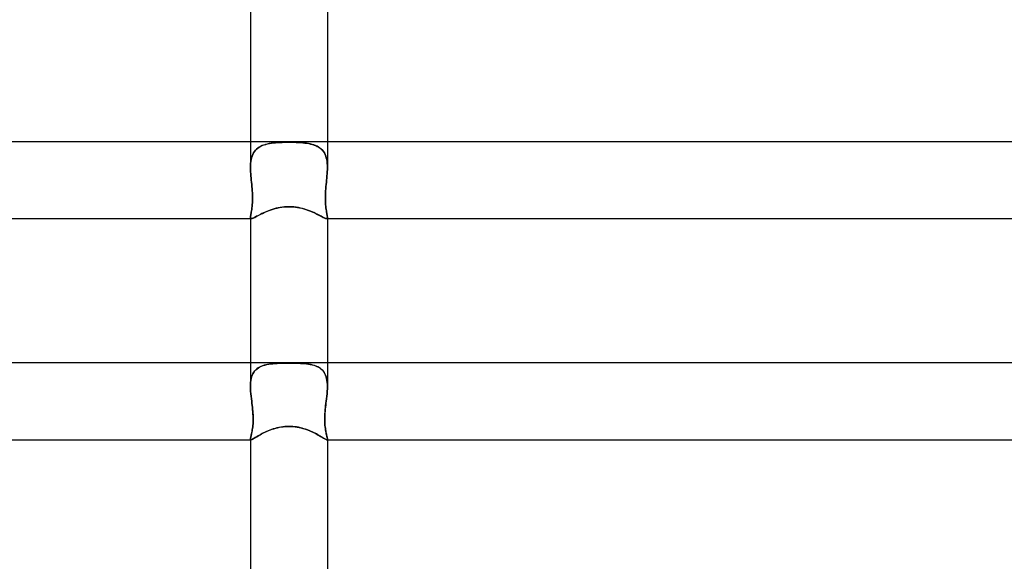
# Model space of a CAD drawing. Header units: millimetres. Extents: x -305 to 305, y -2 to 230.
# Tile 38 of 63: x -14 to 37, y 143 to 171. Entities that reach past the tile are written whole.
import ezdxf

# ---------------------------------------------------------------- set-up
doc = ezdxf.new("R2010")
doc.units = ezdxf.units.MM
doc.layers.add('HIDDEN', color=7, linetype='Continuous')
doc.layers.add('THICK', color=7, linetype='Continuous')

msp = doc.modelspace()

# ---------------------------------------------------------------- linework, layer by layer
at = {"layer": 'HIDDEN'}
for p, q in [((-2, 165), (-2, 163.658)), ((-1.298, 164.835), (-1.207, 164.863)), ((-1.126, 164.883), (-1.219, 164.859)), ((-1.207, 164.863), (-1.111, 164.886)), ((-1.029, 164.903), (-1.126, 164.883)), ((-1.111, 164.886), (-1.012, 164.906)), ((-0.929, 164.92), (-1.029, 164.903)), ((-1.012, 164.906), (-0.909, 164.923)), ((-0.825, 164.934), (-0.929, 164.92)), ((-0.909, 164.923), (-0.803, 164.936)), ((-0.719, 164.945), (-0.825, 164.934)), ((-0.803, 164.936), (-0.694, 164.947)), ((-0.609, 164.954), (-0.719, 164.945)), ((-0.694, 164.947), (-0.582, 164.955)), ((-0.494, 164.961), (-0.609, 164.954)), ((-0.582, 164.955), (-0.468, 164.962)), ((-0.376, 164.966), (-0.494, 164.961)), ((-0.468, 164.962), (-0.353, 164.967)), ((-0.254, 164.97), (-0.376, 164.966)), ((-0.353, 164.967), (-0.236, 164.97)), ((-0.129, 164.972), (-0.254, 164.97)), ((-0.236, 164.97), (-0.118, 164.972)), ((0, 164.972), (-0.129, 164.972)), ((-0.118, 164.972), (0, 164.972)), ((0.118, 164.972), (0, 164.972)), ((0, 164.972), (0.129, 164.972)), ((0.236, 164.97), (0.118, 164.972)), ((0.129, 164.972), (0.254, 164.97)), ((0.353, 164.967), (0.236, 164.97)), ((0.254, 164.97), (0.376, 164.966)), ((0.468, 164.962), (0.353, 164.967)), ((0.376, 164.966), (0.494, 164.961)), ((0.582, 164.955), (0.468, 164.962)), ((0.494, 164.961), (0.609, 164.954)), ((0.694, 164.947), (0.582, 164.955)), ((0.609, 164.954), (0.719, 164.945)), ((0.803, 164.936), (0.694, 164.947)), ((0.719, 164.945), (0.825, 164.934)), ((0.909, 164.923), (0.803, 164.936)), ((0.825, 164.934), (0.929, 164.92)), ((1.012, 164.906), (0.909, 164.923)), ((0.929, 164.92), (1.029, 164.903)), ((1.111, 164.886), (1.012, 164.906)), ((1.029, 164.903), (1.126, 164.883)), ((1.207, 164.863), (1.111, 164.886)), ((1.126, 164.883), (1.219, 164.859)), ((1.298, 164.835), (1.207, 164.863)), ((2, 165), (2, 163.658)), ((-1.842, 164.418), (-1.882, 164.34)), ((-1.881, 164.341), (-1.841, 164.42)), ((-1.795, 164.49), (-1.842, 164.418)), ((-1.841, 164.42), (-1.793, 164.492)), ((-1.742, 164.556), (-1.795, 164.49)), ((-1.793, 164.492), (-1.74, 164.559)), ((-1.684, 164.616), (-1.742, 164.556)), ((-1.74, 164.559), (-1.68, 164.619)), ((-1.619, 164.67), (-1.684, 164.616)), ((-1.68, 164.619), (-1.615, 164.673)), ((-1.549, 164.718), (-1.619, 164.67)), ((-1.615, 164.673), (-1.544, 164.722)), ((-1.474, 164.761), (-1.549, 164.718)), ((-1.544, 164.722), (-1.467, 164.764)), ((-1.394, 164.798), (-1.474, 164.761)), ((-1.467, 164.764), (-1.385, 164.802)), ((-1.309, 164.831), (-1.394, 164.798)), ((-1.385, 164.802), (-1.298, 164.835)), ((-1.219, 164.859), (-1.309, 164.831)), ((1.219, 164.859), (1.309, 164.831)), ((1.385, 164.802), (1.298, 164.835)), ((1.309, 164.831), (1.394, 164.798)), ((1.467, 164.764), (1.385, 164.802)), ((1.394, 164.798), (1.474, 164.761)), ((1.544, 164.722), (1.467, 164.764)), ((1.474, 164.761), (1.549, 164.718)), ((1.615, 164.673), (1.544, 164.722)), ((1.549, 164.718), (1.619, 164.67)), ((1.68, 164.619), (1.615, 164.673)), ((1.619, 164.67), (1.684, 164.616)), ((1.74, 164.559), (1.68, 164.619)), ((1.684, 164.616), (1.742, 164.556)), ((1.793, 164.492), (1.74, 164.559)), ((1.742, 164.556), (1.795, 164.49)), ((1.841, 164.42), (1.793, 164.492)), ((1.795, 164.49), (1.842, 164.418)), ((1.881, 164.341), (1.841, 164.42)), ((1.842, 164.418), (1.882, 164.34)), ((-1.998, 163.766), (-1.992, 163.872)), ((-1.992, 163.872), (-1.998, 163.766)), ((-1.981, 163.975), (-1.992, 163.872)), ((-1.992, 163.872), (-1.981, 163.974)), ((-1.981, 163.974), (-1.965, 164.073)), ((-1.965, 164.073), (-1.981, 163.975)), ((-1.965, 164.073), (-1.943, 164.168)), ((-1.943, 164.167), (-1.965, 164.073)), ((-1.943, 164.168), (-1.915, 164.257)), ((-1.916, 164.256), (-1.943, 164.167)), ((-1.882, 164.34), (-1.916, 164.256)), ((-1.915, 164.257), (-1.881, 164.341)), ((1.915, 164.257), (1.881, 164.341)), ((1.882, 164.34), (1.916, 164.256)), ((1.943, 164.168), (1.915, 164.257)), ((1.916, 164.256), (1.943, 164.167)), ((1.965, 164.073), (1.943, 164.168)), ((1.943, 164.167), (1.965, 164.073)), ((1.981, 163.974), (1.965, 164.073)), ((1.965, 164.073), (1.981, 163.975)), ((1.981, 163.975), (1.992, 163.872)), ((1.992, 163.872), (1.981, 163.974)), ((1.998, 163.766), (1.992, 163.872)), ((1.992, 163.872), (1.998, 163.766)), ((-2, 163.658), (-1.998, 163.766)), ((-1.998, 163.766), (-2, 163.658)), ((-1.998, 163.551), (-2, 163.658)), ((-2, 163.658), (-1.998, 163.552)), ((-1.998, 163.552), (-1.994, 163.444)), ((-1.994, 163.443), (-1.998, 163.551)), ((-1.994, 163.444), (-1.987, 163.334)), ((-1.987, 163.333), (-1.994, 163.443)), ((-1.987, 163.334), (-1.979, 163.224)), ((-1.979, 163.223), (-1.987, 163.333)), ((1.987, 163.334), (1.979, 163.224)), ((1.979, 163.223), (1.987, 163.333)), ((1.994, 163.444), (1.987, 163.334)), ((1.987, 163.333), (1.994, 163.443)), ((1.998, 163.552), (1.994, 163.444)), ((1.994, 163.443), (1.998, 163.551)), ((2, 163.658), (1.998, 163.766)), ((1.998, 163.766), (2, 163.658)), ((1.998, 163.551), (2, 163.658)), ((2, 163.658), (1.998, 163.552)), ((-1.979, 163.224), (-1.969, 163.113)), ((-1.969, 163.112), (-1.979, 163.223)), ((-1.969, 163.113), (-1.958, 163)), ((-1.958, 163), (-1.969, 163.112)), ((-1.948, 162.891), (-1.958, 163)), ((-1.958, 163), (-1.948, 162.89)), ((-1.937, 162.781), (-1.948, 162.891)), ((-1.948, 162.89), (-1.937, 162.779)), ((1.937, 162.781), (1.948, 162.891)), ((1.948, 162.89), (1.937, 162.779)), ((1.948, 162.891), (1.958, 163)), ((1.958, 163), (1.948, 162.89)), ((1.969, 163.113), (1.958, 163)), ((1.958, 163), (1.969, 163.112)), ((1.979, 163.224), (1.969, 163.113)), ((1.969, 163.112), (1.979, 163.223)), ((-1.927, 162.67), (-1.937, 162.781)), ((-1.937, 162.779), (-1.926, 162.668)), ((-1.917, 162.559), (-1.927, 162.67)), ((-1.926, 162.668), (-1.917, 162.556)), ((-1.909, 162.448), (-1.917, 162.559)), ((-1.917, 162.556), (-1.909, 162.444)), ((-1.902, 162.337), (-1.909, 162.448)), ((-1.909, 162.444), (-1.902, 162.333)), ((-1.898, 162.227), (-1.902, 162.337)), ((-1.902, 162.333), (-1.898, 162.224)), ((1.898, 162.227), (1.902, 162.337)), ((1.902, 162.333), (1.898, 162.224)), ((1.902, 162.337), (1.909, 162.448)), ((1.909, 162.444), (1.902, 162.333)), ((1.909, 162.448), (1.917, 162.559)), ((1.917, 162.556), (1.909, 162.444)), ((1.917, 162.559), (1.927, 162.67)), ((1.926, 162.668), (1.917, 162.556)), ((1.937, 162.779), (1.926, 162.668)), ((1.927, 162.67), (1.937, 162.781)), ((-1.908, 161.728), (-1.902, 161.82)), ((-1.902, 161.818), (-1.908, 161.726)), ((-1.902, 161.82), (-1.898, 161.917)), ((-1.898, 161.914), (-1.902, 161.818)), ((-1.896, 162.12), (-1.898, 162.227)), ((-1.898, 162.224), (-1.896, 162.117)), ((-1.898, 161.917), (-1.896, 162.016)), ((-1.896, 162.014), (-1.898, 161.914)), ((-1.896, 162.016), (-1.896, 162.12)), ((-1.896, 162.117), (-1.896, 162.014)), ((1.896, 162.12), (1.898, 162.227)), ((1.898, 162.224), (1.896, 162.117)), ((1.896, 162.016), (1.896, 162.12)), ((1.896, 162.117), (1.896, 162.014)), ((1.898, 161.917), (1.896, 162.016)), ((1.896, 162.014), (1.898, 161.914)), ((1.902, 161.82), (1.898, 161.917)), ((1.898, 161.914), (1.902, 161.818)), ((1.908, 161.728), (1.902, 161.82)), ((1.902, 161.818), (1.908, 161.726)), ((-1.979, 161.227), (-1.969, 161.282)), ((-1.969, 161.281), (-1.979, 161.227)), ((-1.969, 161.282), (-1.959, 161.342)), ((-1.959, 161.341), (-1.969, 161.281)), ((-1.959, 161.342), (-1.947, 161.408)), ((-1.948, 161.407), (-1.959, 161.341)), ((-1.937, 161.478), (-1.948, 161.407)), ((-1.947, 161.408), (-1.936, 161.479)), ((-1.926, 161.555), (-1.937, 161.478)), ((-1.936, 161.479), (-1.926, 161.557)), ((-1.926, 161.557), (-1.916, 161.64)), ((-1.917, 161.637), (-1.926, 161.555)), ((-1.908, 161.726), (-1.917, 161.637)), ((-1.916, 161.64), (-1.908, 161.728)), ((-1.38, 161.274), (-1.296, 161.313)), ((-1.296, 161.313), (-1.208, 161.352)), ((-1.208, 161.352), (-1.117, 161.391)), ((-1.117, 161.391), (-1.021, 161.427)), ((-1.021, 161.427), (-0.922, 161.462)), ((-0.922, 161.462), (-0.82, 161.495)), ((-0.82, 161.495), (-0.714, 161.525)), ((-0.714, 161.525), (-0.604, 161.552)), ((-0.604, 161.552), (-0.49, 161.575)), ((-0.49, 161.575), (-0.372, 161.594)), ((-0.372, 161.594), (-0.251, 161.609)), ((-0.251, 161.609), (-0.126, 161.618)), ((-0.126, 161.618), (0, 161.621)), ((0, 161.621), (0.113, 161.618)), ((0.113, 161.618), (0.226, 161.611)), ((0.226, 161.611), (0.337, 161.599)), ((0.337, 161.599), (0.448, 161.583)), ((0.448, 161.583), (0.557, 161.562)), ((0.557, 161.562), (0.665, 161.538)), ((0.665, 161.538), (0.77, 161.51)), ((0.77, 161.51), (0.872, 161.479)), ((0.872, 161.479), (0.97, 161.446)), ((0.97, 161.446), (1.065, 161.411)), ((1.065, 161.411), (1.157, 161.374)), ((1.157, 161.374), (1.244, 161.337)), ((1.244, 161.337), (1.328, 161.299)), ((1.328, 161.299), (1.407, 161.261)), ((1.916, 161.64), (1.908, 161.728)), ((1.908, 161.726), (1.917, 161.637)), ((1.926, 161.557), (1.916, 161.64)), ((1.917, 161.637), (1.926, 161.555)), ((1.936, 161.479), (1.926, 161.557)), ((1.926, 161.555), (1.937, 161.478)), ((1.947, 161.408), (1.936, 161.479)), ((1.937, 161.478), (1.948, 161.407)), ((1.959, 161.342), (1.947, 161.408)), ((1.948, 161.407), (1.959, 161.341)), ((1.969, 161.282), (1.959, 161.342)), ((1.959, 161.341), (1.969, 161.281)), ((1.979, 161.227), (1.969, 161.282)), ((1.969, 161.281), (1.979, 161.227)), ((-2, 161.067), (-1.998, 161.099)), ((-1.998, 161.099), (-2, 161.067)), ((-1.999, 161.047), (-2, 161.067)), ((-2, 161.067), (-1.999, 161.047)), ((-2, 161.067), (-2, 161)), ((-1.996, 161.03), (-1.999, 161.047)), ((-1.999, 161.047), (-1.996, 161.03)), ((-1.998, 161.099), (-1.994, 161.136)), ((-1.994, 161.136), (-1.998, 161.099)), ((-1.99, 161.017), (-1.996, 161.03)), ((-1.996, 161.03), (-1.99, 161.017)), ((-1.994, 161.136), (-1.987, 161.179)), ((-1.987, 161.179), (-1.994, 161.136)), ((-1.981, 161.008), (-1.99, 161.017)), ((-1.99, 161.017), (-1.982, 161.008)), ((-1.987, 161.179), (-1.979, 161.227)), ((-1.979, 161.227), (-1.987, 161.179)), ((-1.982, 161.008), (-1.97, 161.002)), ((-1.97, 161.002), (-1.981, 161.008)), ((-1.956, 161), (-1.97, 161.002)), ((-1.97, 161.002), (-1.956, 161)), ((-1.956, 161), (-1.932, 161.003)), ((-1.932, 161.003), (-1.903, 161.011)), ((-1.903, 161.011), (-1.868, 161.025)), ((-1.868, 161.025), (-1.827, 161.044)), ((-1.827, 161.044), (-1.78, 161.068)), ((-1.78, 161.068), (-1.727, 161.096)), ((-1.727, 161.096), (-1.668, 161.127)), ((-1.668, 161.127), (-1.604, 161.161)), ((-1.604, 161.161), (-1.535, 161.197)), ((-1.535, 161.197), (-1.46, 161.235)), ((-1.46, 161.235), (-1.38, 161.274)), ((1.407, 161.261), (1.482, 161.224)), ((1.482, 161.224), (1.553, 161.188)), ((1.553, 161.188), (1.619, 161.153)), ((1.619, 161.153), (1.68, 161.121)), ((1.68, 161.121), (1.736, 161.091)), ((1.736, 161.091), (1.787, 161.065)), ((1.787, 161.065), (1.831, 161.042)), ((1.831, 161.042), (1.871, 161.024)), ((1.871, 161.024), (1.904, 161.011)), ((1.904, 161.011), (1.933, 161.003)), ((1.933, 161.003), (1.956, 161)), ((1.956, 161), (1.97, 161.002)), ((1.97, 161.002), (1.956, 161)), ((1.97, 161.002), (1.981, 161.008)), ((1.982, 161.008), (1.97, 161.002)), ((1.987, 161.179), (1.979, 161.227)), ((1.979, 161.227), (1.987, 161.179)), ((1.981, 161.008), (1.99, 161.017)), ((1.99, 161.017), (1.982, 161.008)), ((1.994, 161.136), (1.987, 161.179)), ((1.987, 161.179), (1.994, 161.136)), ((1.99, 161.017), (1.996, 161.03)), ((1.996, 161.03), (1.99, 161.017)), ((1.998, 161.099), (1.994, 161.136)), ((1.994, 161.136), (1.998, 161.099)), ((1.996, 161.03), (1.999, 161.047)), ((1.999, 161.047), (1.996, 161.03)), ((2, 161.067), (1.998, 161.099)), ((1.998, 161.099), (2, 161.067)), ((1.999, 161.047), (2, 161.067)), ((2, 161.067), (1.999, 161.047)), ((2, 161.067), (2, 161)), ((-2, 153.5), (-2, 152.274)), ((-1.727, 153.129), (-1.782, 153.069)), ((-1.774, 153.079), (-1.716, 153.14)), ((-1.667, 153.184), (-1.727, 153.129)), ((-1.716, 153.14), (-1.652, 153.195)), ((-1.602, 153.232), (-1.667, 153.184)), ((-1.652, 153.195), (-1.582, 153.244)), ((-1.531, 153.275), (-1.602, 153.232)), ((-1.582, 153.244), (-1.506, 153.288)), ((-1.455, 153.312), (-1.531, 153.275)), ((-1.506, 153.288), (-1.424, 153.325)), ((-1.374, 153.345), (-1.455, 153.312)), ((-1.424, 153.325), (-1.337, 153.358)), ((-1.289, 153.373), (-1.374, 153.345)), ((-1.337, 153.358), (-1.245, 153.385)), ((-1.2, 153.397), (-1.289, 153.373)), ((-1.245, 153.385), (-1.148, 153.408)), ((-1.108, 153.417), (-1.2, 153.397)), ((-1.148, 153.408), (-1.047, 153.427)), ((-1.012, 153.433), (-1.108, 153.417)), ((-1.047, 153.427), (-0.942, 153.443)), ((-0.913, 153.447), (-1.012, 153.433)), ((-0.942, 153.443), (-0.833, 153.455)), ((-0.811, 153.457), (-0.913, 153.447)), ((-0.833, 153.455), (-0.721, 153.465)), ((-0.707, 153.466), (-0.811, 153.457)), ((-0.721, 153.465), (-0.606, 153.472)), ((-0.598, 153.473), (-0.707, 153.466)), ((-0.606, 153.472), (-0.488, 153.478)), ((-0.486, 153.478), (-0.598, 153.473)), ((-0.488, 153.478), (-0.368, 153.482)), ((-0.37, 153.482), (-0.486, 153.478)), ((-0.25, 153.485), (-0.37, 153.482)), ((-0.368, 153.482), (-0.246, 153.485)), ((-0.127, 153.486), (-0.25, 153.485)), ((-0.246, 153.485), (-0.123, 153.486)), ((0, 153.486), (-0.127, 153.486)), ((-0.123, 153.486), (0, 153.486)), ((0.123, 153.486), (0, 153.486)), ((0, 153.486), (0.127, 153.486)), ((0.246, 153.485), (0.123, 153.486)), ((0.127, 153.486), (0.25, 153.485)), ((0.368, 153.482), (0.246, 153.485)), ((0.25, 153.485), (0.37, 153.482)), ((0.488, 153.478), (0.368, 153.482)), ((0.37, 153.482), (0.486, 153.478)), ((0.486, 153.478), (0.598, 153.473)), ((0.606, 153.472), (0.488, 153.478)), ((0.598, 153.473), (0.707, 153.466)), ((0.721, 153.465), (0.606, 153.472)), ((0.707, 153.466), (0.811, 153.457)), ((0.833, 153.455), (0.721, 153.465)), ((0.811, 153.457), (0.913, 153.447)), ((0.942, 153.443), (0.833, 153.455)), ((0.913, 153.447), (1.012, 153.433)), ((1.047, 153.427), (0.942, 153.443)), ((1.012, 153.433), (1.108, 153.417)), ((1.148, 153.408), (1.047, 153.427)), ((1.108, 153.417), (1.2, 153.397)), ((1.245, 153.385), (1.148, 153.408)), ((1.2, 153.397), (1.289, 153.373)), ((1.337, 153.358), (1.245, 153.385)), ((1.289, 153.373), (1.374, 153.345)), ((1.424, 153.325), (1.337, 153.358)), ((1.374, 153.345), (1.455, 153.312)), ((1.506, 153.288), (1.424, 153.325)), ((1.455, 153.312), (1.531, 153.275)), ((1.582, 153.244), (1.506, 153.288)), ((1.531, 153.275), (1.602, 153.232)), ((1.652, 153.195), (1.582, 153.244)), ((1.602, 153.232), (1.667, 153.184)), ((1.716, 153.14), (1.652, 153.195)), ((1.667, 153.184), (1.727, 153.129)), ((1.774, 153.079), (1.716, 153.14)), ((1.727, 153.129), (1.782, 153.069)), ((2, 153.5), (2, 152.274)), ((-1.991, 152.483), (-1.979, 152.583)), ((-1.979, 152.583), (-1.991, 152.483)), ((-1.979, 152.583), (-1.961, 152.679)), ((-1.961, 152.677), (-1.979, 152.583)), ((-1.961, 152.679), (-1.937, 152.771)), ((-1.938, 152.767), (-1.961, 152.677)), ((-1.908, 152.852), (-1.938, 152.767)), ((-1.937, 152.771), (-1.906, 152.856)), ((-1.872, 152.93), (-1.908, 152.852)), ((-1.906, 152.856), (-1.869, 152.936)), ((-1.83, 153.002), (-1.872, 152.93)), ((-1.869, 152.936), (-1.825, 153.011)), ((-1.782, 153.069), (-1.83, 153.002)), ((-1.825, 153.011), (-1.774, 153.079)), ((1.825, 153.011), (1.774, 153.079)), ((1.782, 153.069), (1.83, 153.002)), ((1.869, 152.936), (1.825, 153.011)), ((1.83, 153.002), (1.872, 152.93)), ((1.906, 152.856), (1.869, 152.936)), ((1.872, 152.93), (1.908, 152.852)), ((1.937, 152.771), (1.906, 152.856)), ((1.908, 152.852), (1.938, 152.767)), ((1.961, 152.679), (1.937, 152.771)), ((1.938, 152.767), (1.961, 152.677)), ((1.979, 152.583), (1.961, 152.679)), ((1.961, 152.677), (1.979, 152.583)), ((1.991, 152.483), (1.979, 152.583)), ((1.979, 152.583), (1.991, 152.483)), ((-2, 152.273), (-1.998, 152.38)), ((-1.998, 152.38), (-2, 152.273)), ((-1.998, 152.149), (-2, 152.273)), ((-2, 152.273), (-1.998, 152.15)), ((-1.998, 152.38), (-1.991, 152.483)), ((-1.991, 152.483), (-1.998, 152.38)), ((-1.998, 152.15), (-1.991, 152.024)), ((-1.991, 152.022), (-1.998, 152.149)), ((1.998, 152.38), (1.991, 152.483)), ((1.991, 152.483), (1.998, 152.38)), ((1.998, 152.15), (1.991, 152.024)), ((1.991, 152.022), (1.998, 152.149)), ((2, 152.273), (1.998, 152.38)), ((1.998, 152.38), (2, 152.273)), ((1.998, 152.149), (2, 152.273)), ((2, 152.273), (1.998, 152.15)), ((-1.991, 152.024), (-1.98, 151.895)), ((-1.98, 151.893), (-1.991, 152.022)), ((-1.98, 151.895), (-1.967, 151.765)), ((-1.967, 151.763), (-1.98, 151.893)), ((-1.967, 151.765), (-1.952, 151.633)), ((-1.952, 151.632), (-1.967, 151.763)), ((-1.952, 151.633), (-1.937, 151.5)), ((-1.937, 151.5), (-1.952, 151.632)), ((1.952, 151.633), (1.937, 151.5)), ((1.937, 151.5), (1.952, 151.632)), ((1.967, 151.765), (1.952, 151.633)), ((1.952, 151.632), (1.967, 151.763)), ((1.98, 151.895), (1.967, 151.765)), ((1.967, 151.763), (1.98, 151.893)), ((1.991, 152.024), (1.98, 151.895)), ((1.98, 151.893), (1.991, 152.022)), ((-1.923, 151.391), (-1.937, 151.5)), ((-1.937, 151.5), (-1.924, 151.397)), ((-1.924, 151.397), (-1.912, 151.294)), ((-1.91, 151.281), (-1.923, 151.391)), ((-1.912, 151.294), (-1.9, 151.191)), ((-1.898, 151.17), (-1.91, 151.281)), ((-1.9, 151.191), (-1.89, 151.088)), ((-1.887, 151.06), (-1.898, 151.17)), ((-1.89, 151.088), (-1.88, 150.986)), ((-1.877, 150.95), (-1.887, 151.06)), ((1.877, 150.95), (1.887, 151.06)), ((1.89, 151.088), (1.88, 150.986)), ((1.887, 151.06), (1.898, 151.17)), ((1.9, 151.191), (1.89, 151.088)), ((1.898, 151.17), (1.91, 151.281)), ((1.912, 151.294), (1.9, 151.191)), ((1.91, 151.281), (1.923, 151.391)), ((1.924, 151.397), (1.912, 151.294)), ((1.923, 151.391), (1.937, 151.5)), ((1.937, 151.5), (1.924, 151.397)), ((-1.88, 150.986), (-1.873, 150.886)), ((-1.87, 150.841), (-1.877, 150.95)), ((-1.873, 150.886), (-1.867, 150.787)), ((-1.865, 150.734), (-1.87, 150.841)), ((-1.867, 150.787), (-1.863, 150.69)), ((-1.862, 150.63), (-1.865, 150.734)), ((-1.863, 150.69), (-1.861, 150.596)), ((-1.863, 150.432), (-1.861, 150.53)), ((-1.861, 150.53), (-1.862, 150.63)), ((-1.861, 150.596), (-1.861, 150.503)), ((1.863, 150.69), (1.861, 150.596)), ((1.861, 150.53), (1.862, 150.63)), ((1.861, 150.596), (1.861, 150.503)), ((1.863, 150.432), (1.861, 150.53)), ((1.862, 150.63), (1.865, 150.734)), ((1.867, 150.787), (1.863, 150.69)), ((1.865, 150.734), (1.87, 150.841)), ((1.873, 150.886), (1.867, 150.787)), ((1.87, 150.841), (1.877, 150.95)), ((1.88, 150.986), (1.873, 150.886)), ((-1.903, 150.02), (-1.914, 149.954)), ((-1.905, 150.005), (-1.894, 150.081)), ((-1.893, 150.089), (-1.903, 150.02)), ((-1.894, 150.081), (-1.883, 150.162)), ((-1.883, 150.163), (-1.893, 150.089)), ((-1.883, 150.162), (-1.874, 150.248)), ((-1.875, 150.242), (-1.883, 150.163)), ((-1.868, 150.325), (-1.875, 150.242)), ((-1.874, 150.248), (-1.868, 150.338)), ((-1.868, 150.338), (-1.863, 150.432)), ((-1.864, 150.413), (-1.868, 150.325)), ((-1.861, 150.503), (-1.864, 150.413)), ((-0.959, 150.012), (-0.87, 150.044)), ((-0.87, 150.044), (-0.78, 150.073)), ((-0.78, 150.073), (-0.687, 150.1)), ((-0.687, 150.1), (-0.593, 150.124)), ((-0.593, 150.124), (-0.497, 150.145)), ((-0.497, 150.145), (-0.399, 150.163)), ((-0.399, 150.163), (-0.3, 150.176)), ((-0.3, 150.176), (-0.2, 150.186)), ((-0.2, 150.186), (-0.1, 150.192)), ((-0.1, 150.192), (0, 150.195)), ((0, 150.195), (0.106, 150.192)), ((0.106, 150.192), (0.212, 150.185)), ((0.212, 150.185), (0.318, 150.174)), ((0.318, 150.174), (0.422, 150.159)), ((0.422, 150.159), (0.524, 150.139)), ((0.524, 150.139), (0.624, 150.117)), ((0.624, 150.117), (0.721, 150.091)), ((0.721, 150.091), (0.815, 150.062)), ((0.815, 150.062), (0.906, 150.032)), ((0.906, 150.032), (0.994, 149.999)), ((1.861, 150.503), (1.864, 150.413)), ((1.868, 150.338), (1.863, 150.432)), ((1.864, 150.413), (1.868, 150.325)), ((1.874, 150.248), (1.868, 150.338)), ((1.868, 150.325), (1.875, 150.242)), ((1.883, 150.162), (1.874, 150.248)), ((1.875, 150.242), (1.883, 150.163)), ((1.883, 150.163), (1.893, 150.089)), ((1.894, 150.081), (1.883, 150.162)), ((1.893, 150.089), (1.903, 150.02)), ((1.905, 150.005), (1.894, 150.081)), ((1.903, 150.02), (1.914, 149.954)), ((-2, 149.539), (-1.998, 149.562)), ((-1.999, 149.561), (-2, 149.539)), ((-1.999, 149.527), (-2, 149.539)), ((-2, 149.539), (-1.999, 149.527)), ((-2, 149.539), (-2, 149.5)), ((-1.995, 149.587), (-1.999, 149.561)), ((-1.997, 149.517), (-1.999, 149.527)), ((-1.999, 149.527), (-1.997, 149.518)), ((-1.998, 149.562), (-1.994, 149.591)), ((-1.997, 149.518), (-1.994, 149.51)), ((-1.994, 149.51), (-1.997, 149.517)), ((-1.988, 149.618), (-1.995, 149.587)), ((-1.994, 149.591), (-1.987, 149.624)), ((-1.989, 149.504), (-1.994, 149.51)), ((-1.994, 149.51), (-1.989, 149.505)), ((-1.989, 149.505), (-1.982, 149.501)), ((-1.982, 149.501), (-1.989, 149.504)), ((-1.981, 149.654), (-1.988, 149.618)), ((-1.987, 149.624), (-1.978, 149.663)), ((-1.973, 149.5), (-1.982, 149.501)), ((-1.982, 149.501), (-1.973, 149.5)), ((-1.971, 149.693), (-1.981, 149.654)), ((-1.978, 149.663), (-1.968, 149.707)), ((-1.973, 149.5), (-1.958, 149.502)), ((-1.961, 149.737), (-1.971, 149.693)), ((-1.968, 149.707), (-1.956, 149.756)), ((-1.949, 149.785), (-1.961, 149.737)), ((-1.958, 149.502), (-1.938, 149.508)), ((-1.956, 149.756), (-1.944, 149.811)), ((-1.938, 149.838), (-1.949, 149.785)), ((-1.944, 149.811), (-1.931, 149.87)), ((-1.926, 149.894), (-1.938, 149.838)), ((-1.938, 149.508), (-1.913, 149.519)), ((-1.931, 149.87), (-1.918, 149.935)), ((-1.914, 149.954), (-1.926, 149.894)), ((-1.918, 149.935), (-1.905, 150.005)), ((-1.913, 149.519), (-1.885, 149.534)), ((-1.885, 149.534), (-1.851, 149.553)), ((-1.851, 149.553), (-1.813, 149.575)), ((-1.813, 149.575), (-1.771, 149.6)), ((-1.771, 149.6), (-1.725, 149.628)), ((-1.725, 149.628), (-1.674, 149.659)), ((-1.674, 149.659), (-1.619, 149.691)), ((-1.619, 149.691), (-1.559, 149.726)), ((-1.559, 149.726), (-1.496, 149.762)), ((-1.496, 149.762), (-1.429, 149.798)), ((-1.429, 149.798), (-1.358, 149.835)), ((-1.358, 149.835), (-1.284, 149.872)), ((-1.284, 149.872), (-1.207, 149.908)), ((-1.207, 149.908), (-1.127, 149.944)), ((-1.127, 149.944), (-1.044, 149.979)), ((-1.044, 149.979), (-0.959, 150.012)), ((0.994, 149.999), (1.079, 149.965)), ((1.079, 149.965), (1.162, 149.929)), ((1.162, 149.929), (1.241, 149.893)), ((1.241, 149.893), (1.318, 149.855)), ((1.318, 149.855), (1.391, 149.818)), ((1.391, 149.818), (1.462, 149.78)), ((1.462, 149.78), (1.528, 149.743)), ((1.528, 149.743), (1.591, 149.707)), ((1.591, 149.707), (1.65, 149.673)), ((1.65, 149.673), (1.704, 149.64)), ((1.704, 149.64), (1.754, 149.61)), ((1.754, 149.61), (1.8, 149.583)), ((1.8, 149.583), (1.841, 149.559)), ((1.841, 149.559), (1.877, 149.538)), ((1.877, 149.538), (1.908, 149.522)), ((1.918, 149.935), (1.905, 150.005)), ((1.908, 149.522), (1.934, 149.51)), ((1.914, 149.954), (1.926, 149.894)), ((1.931, 149.87), (1.918, 149.935)), ((1.926, 149.894), (1.938, 149.838)), ((1.944, 149.811), (1.931, 149.87)), ((1.934, 149.51), (1.956, 149.502)), ((1.938, 149.838), (1.949, 149.785)), ((1.956, 149.756), (1.944, 149.811)), ((1.949, 149.785), (1.961, 149.737)), ((1.968, 149.707), (1.956, 149.756)), ((1.956, 149.502), (1.973, 149.5)), ((1.961, 149.737), (1.971, 149.693)), ((1.978, 149.663), (1.968, 149.707)), ((1.971, 149.693), (1.981, 149.654)), ((1.973, 149.5), (1.982, 149.501)), ((1.982, 149.501), (1.973, 149.5)), ((1.987, 149.624), (1.978, 149.663)), ((1.981, 149.654), (1.988, 149.618)), ((1.989, 149.505), (1.982, 149.501)), ((1.982, 149.501), (1.989, 149.504)), ((1.994, 149.591), (1.987, 149.624)), ((1.988, 149.618), (1.995, 149.587)), ((1.989, 149.504), (1.994, 149.51)), ((1.994, 149.51), (1.989, 149.505)), ((1.998, 149.562), (1.994, 149.591)), ((1.997, 149.518), (1.994, 149.51)), ((1.994, 149.51), (1.997, 149.517)), ((1.995, 149.587), (1.999, 149.561)), ((1.997, 149.517), (1.999, 149.527)), ((1.999, 149.527), (1.997, 149.518)), ((2, 149.539), (1.998, 149.562)), ((1.999, 149.561), (2, 149.539)), ((1.999, 149.527), (2, 149.539)), ((2, 149.539), (1.999, 149.527)), ((2, 149.539), (2, 149.5))]:
    msp.add_line(p, q, dxfattribs=at)
at = {"layer": 'THICK'}
for p, q in [((-2, 172.5), (-2, 165)), ((2, 172.5), (2, 165)), ((0, 165), (-218, 165)), ((218, 165), (0, 165)), ((-1.328, 161.299), (-1.407, 161.261)), ((-1.244, 161.337), (-1.328, 161.299)), ((-1.157, 161.374), (-1.244, 161.337)), ((-1.065, 161.411), (-1.157, 161.374)), ((-0.97, 161.446), (-1.065, 161.411)), ((-0.872, 161.479), (-0.97, 161.446)), ((-0.77, 161.51), (-0.872, 161.479)), ((-0.665, 161.538), (-0.77, 161.51)), ((-0.557, 161.562), (-0.665, 161.538)), ((-0.448, 161.583), (-0.557, 161.562)), ((-0.337, 161.599), (-0.448, 161.583)), ((-0.226, 161.611), (-0.337, 161.599)), ((-0.113, 161.618), (-0.226, 161.611)), ((0, 161.621), (-0.113, 161.618)), ((0.126, 161.618), (0, 161.621)), ((0.251, 161.609), (0.126, 161.618)), ((0.372, 161.594), (0.251, 161.609)), ((0.49, 161.575), (0.372, 161.594)), ((0.604, 161.552), (0.49, 161.575)), ((0.714, 161.525), (0.604, 161.552)), ((0.82, 161.495), (0.714, 161.525)), ((0.922, 161.462), (0.82, 161.495)), ((1.021, 161.427), (0.922, 161.462)), ((1.117, 161.391), (1.021, 161.427)), ((1.208, 161.352), (1.117, 161.391)), ((1.296, 161.313), (1.208, 161.352)), ((1.38, 161.274), (1.296, 161.313)), ((-187.808, 161), (-1.955, 161)), ((-2, 161), (-2, 153.5)), ((-1.933, 161.003), (-1.956, 161)), ((-1.904, 161.011), (-1.933, 161.003)), ((-1.871, 161.024), (-1.904, 161.011)), ((-1.831, 161.042), (-1.871, 161.024)), ((-1.787, 161.065), (-1.831, 161.042)), ((-1.736, 161.091), (-1.787, 161.065)), ((-1.68, 161.121), (-1.736, 161.091)), ((-1.619, 161.153), (-1.68, 161.121)), ((-1.553, 161.188), (-1.619, 161.153)), ((-1.482, 161.224), (-1.553, 161.188)), ((-1.407, 161.261), (-1.482, 161.224)), ((1.46, 161.235), (1.38, 161.274)), ((1.535, 161.197), (1.46, 161.235)), ((1.604, 161.161), (1.535, 161.197)), ((1.668, 161.127), (1.604, 161.161)), ((1.727, 161.096), (1.668, 161.127)), ((1.78, 161.068), (1.727, 161.096)), ((1.827, 161.044), (1.78, 161.068)), ((1.868, 161.025), (1.827, 161.044)), ((1.903, 161.011), (1.868, 161.025)), ((1.932, 161.003), (1.903, 161.011)), ((1.956, 161), (1.932, 161.003)), ((1.955, 161), (187.808, 161)), ((2, 161), (2, 153.5)), ((0, 153.5), (-224, 153.5)), ((224, 153.5), (0, 153.5)), ((-0.906, 150.032), (-0.994, 149.999)), ((-0.815, 150.062), (-0.906, 150.032)), ((-0.721, 150.091), (-0.815, 150.062)), ((-0.624, 150.117), (-0.721, 150.091)), ((-0.524, 150.139), (-0.624, 150.117)), ((-0.422, 150.159), (-0.524, 150.139)), ((-0.318, 150.174), (-0.422, 150.159)), ((-0.212, 150.185), (-0.318, 150.174)), ((-0.106, 150.192), (-0.212, 150.185)), ((0, 150.195), (-0.106, 150.192)), ((0.1, 150.192), (0, 150.195)), ((0.2, 150.186), (0.1, 150.192)), ((0.3, 150.176), (0.2, 150.186)), ((0.399, 150.163), (0.3, 150.176)), ((0.497, 150.145), (0.399, 150.163)), ((0.593, 150.124), (0.497, 150.145)), ((0.687, 150.1), (0.593, 150.124)), ((0.78, 150.073), (0.687, 150.1)), ((0.87, 150.044), (0.78, 150.073)), ((0.959, 150.012), (0.87, 150.044)), ((-1.956, 149.502), (-1.973, 149.5)), ((-1.934, 149.51), (-1.956, 149.502)), ((-1.908, 149.522), (-1.934, 149.51)), ((-1.877, 149.538), (-1.908, 149.522)), ((-1.841, 149.559), (-1.877, 149.538)), ((-1.8, 149.583), (-1.841, 149.559)), ((-1.754, 149.61), (-1.8, 149.583)), ((-1.704, 149.64), (-1.754, 149.61)), ((-1.65, 149.673), (-1.704, 149.64)), ((-1.591, 149.707), (-1.65, 149.673)), ((-1.528, 149.743), (-1.591, 149.707)), ((-1.462, 149.78), (-1.528, 149.743)), ((-1.391, 149.818), (-1.462, 149.78)), ((-1.318, 149.855), (-1.391, 149.818)), ((-1.241, 149.893), (-1.318, 149.855)), ((-1.162, 149.929), (-1.241, 149.893)), ((-1.079, 149.965), (-1.162, 149.929)), ((-0.994, 149.999), (-1.079, 149.965)), ((1.044, 149.979), (0.959, 150.012)), ((1.127, 149.944), (1.044, 149.979)), ((1.207, 149.908), (1.127, 149.944)), ((1.284, 149.872), (1.207, 149.908)), ((1.358, 149.835), (1.284, 149.872)), ((1.429, 149.798), (1.358, 149.835)), ((1.496, 149.762), (1.429, 149.798)), ((1.559, 149.726), (1.496, 149.762)), ((1.619, 149.691), (1.559, 149.726)), ((1.674, 149.659), (1.619, 149.691)), ((1.725, 149.628), (1.674, 149.659)), ((1.771, 149.6), (1.725, 149.628)), ((1.813, 149.575), (1.771, 149.6)), ((1.851, 149.553), (1.813, 149.575)), ((1.885, 149.534), (1.851, 149.553)), ((1.913, 149.519), (1.885, 149.534)), ((1.938, 149.508), (1.913, 149.519)), ((1.958, 149.502), (1.938, 149.508)), ((1.973, 149.5), (1.958, 149.502)), ((-192.996, 149.5), (-1.973, 149.5)), ((-2, 149.5), (-2, 142)), ((1.973, 149.5), (192.996, 149.5)), ((2, 149.5), (2, 142))]:
    msp.add_line(p, q, dxfattribs=at)

doc.saveas('drawing.dxf')
